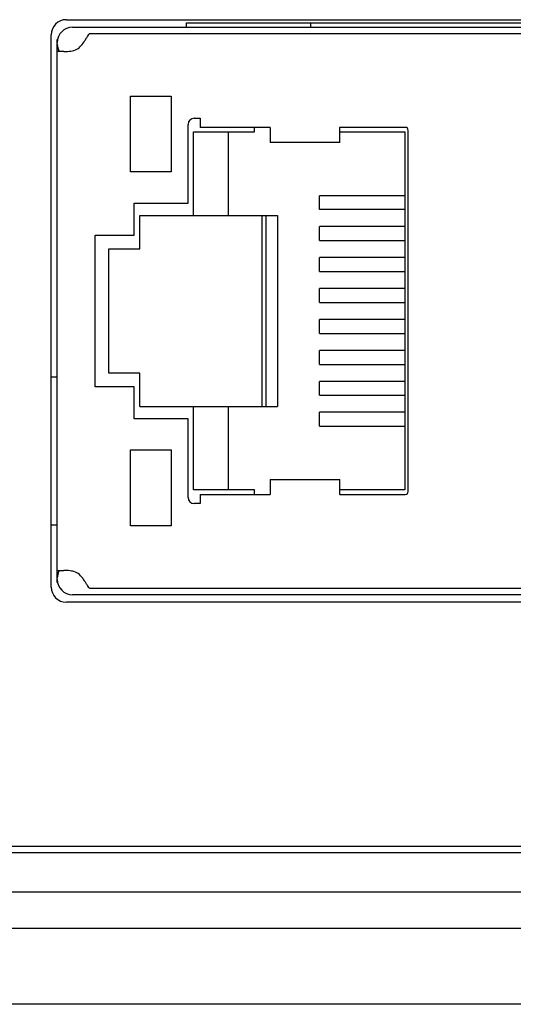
# Model space of a CAD drawing. Header units: millimetres. Extents: x 979 to 1689, y 96 to 304.
# Tile 4 of 15: x 1228 to 1245, y 96 to 128. Entities that reach past the tile are written whole.
import ezdxf

# ---------------------------------------------------------------- set-up
doc = ezdxf.new("R2010")
doc.units = ezdxf.units.MM
doc.header["$LTSCALE"] = 32.67
doc.layers.add('00_COMPONENTS', color=7, linetype='CONTINUOUS')

msp = doc.modelspace()

# ---------------------------------------------------------------- linework, layer by layer
at = {"layer": '00_COMPONENTS', "color": 7}
for p, q in [((1229.798, 128.109), (1260.148, 128.109)), ((1229.998, 127.859), (1260.148, 127.859)), ((1233.748, 128.009), (1233.748, 127.859)), ((1233.749, 128.009), (1258.514, 128.009)), ((1237.848, 128.009), (1237.848, 127.859)), ((1229.298, 109.409), (1229.298, 127.609)), ((1230.564, 127.653), (1259.798, 127.653)), ((1229.509, 127.459), (1229.498, 127.459)), ((1229.498, 109.559), (1229.498, 127.459)), ((1229.713, 127.059), (1229.498, 127.059)), ((1231.908, 125.589), (1233.258, 125.589)), ((1231.908, 123.089), (1231.908, 125.589)), ((1233.258, 125.589), (1233.258, 123.089)), ((1233.808, 122.059), (1233.808, 124.659)), ((1234.008, 124.859), (1234.208, 124.859)), ((1234.208, 124.859), (1234.208, 124.559)), ((1233.988, 124.409), (1235.998, 124.409)), ((1233.988, 121.659), (1233.988, 124.409)), ((1236.518, 124.559), (1234.208, 124.559)), ((1235.131, 124.409), (1235.131, 121.659)), ((1235.998, 124.409), (1235.998, 124.559)), ((1236.518, 124.561), (1236.518, 124.059)), ((1238.818, 124.552), (1238.798, 124.552)), ((1238.798, 124.552), (1238.798, 124.409)), ((1238.798, 124.409), (1240.958, 124.409)), ((1238.818, 124.552), (1238.818, 124.561)), ((1240.968, 124.559), (1238.818, 124.559)), ((1238.818, 124.059), (1238.818, 124.409)), ((1240.958, 124.409), (1240.958, 112.609)), ((1241.068, 112.559), (1241.068, 124.459)), ((1238.818, 124.059), (1236.518, 124.059)), ((1233.258, 123.089), (1231.908, 123.089)), ((1232.038, 122.059), (1233.808, 122.059)), ((1232.038, 121.009), (1232.038, 122.059)), ((1240.958, 122.309), (1238.148, 122.309)), ((1238.148, 121.849), (1238.148, 122.309)), ((1240.958, 121.849), (1238.148, 121.849)), ((1232.218, 121.659), (1236.757, 121.659)), ((1232.218, 120.554), (1232.218, 121.659)), ((1236.249, 115.359), (1236.249, 121.659)), ((1236.376, 121.659), (1236.376, 115.359)), ((1236.757, 121.659), (1236.757, 115.359)), ((1240.958, 121.289), (1238.148, 121.289)), ((1238.148, 120.829), (1238.148, 121.289)), ((1230.751, 121.009), (1232.038, 121.009)), ((1230.751, 116.009), (1230.751, 121.009)), ((1238.148, 120.829), (1240.958, 120.829)), ((1231.198, 120.554), (1232.218, 120.554)), ((1231.198, 116.464), (1231.198, 120.554)), ((1240.958, 120.269), (1238.148, 120.269)), ((1238.148, 119.809), (1238.148, 120.269)), ((1238.148, 119.809), (1240.958, 119.809)), ((1240.958, 119.249), (1238.148, 119.249)), ((1238.148, 118.789), (1238.148, 119.249)), ((1238.148, 118.789), (1240.958, 118.789)), ((1240.958, 118.229), (1238.148, 118.229)), ((1238.148, 117.769), (1238.148, 118.229)), ((1238.148, 117.769), (1240.958, 117.769)), ((1240.958, 117.209), (1238.148, 117.209)), ((1238.148, 116.749), (1238.148, 117.209)), ((1238.148, 116.749), (1240.958, 116.749)), ((1229.498, 116.329), (1229.298, 116.329)), ((1232.218, 116.464), (1231.198, 116.464)), ((1232.218, 115.359), (1232.218, 116.464)), ((1240.958, 116.189), (1238.148, 116.189)), ((1238.148, 115.729), (1238.148, 116.189)), ((1232.038, 116.009), (1230.751, 116.009)), ((1232.038, 114.959), (1232.038, 116.009)), ((1238.148, 115.729), (1240.958, 115.729)), ((1232.218, 115.359), (1236.757, 115.359)), ((1233.988, 112.609), (1233.988, 115.359)), ((1235.131, 115.359), (1235.131, 112.609)), ((1233.808, 114.959), (1232.038, 114.959)), ((1233.808, 112.359), (1233.808, 114.959)), ((1240.958, 115.169), (1238.148, 115.169)), ((1238.148, 114.709), (1238.148, 115.169)), ((1238.148, 114.709), (1240.958, 114.709)), ((1231.908, 113.929), (1233.258, 113.929)), ((1231.908, 111.429), (1231.908, 113.929)), ((1233.258, 113.929), (1233.258, 111.429)), ((1236.518, 112.959), (1238.818, 112.959)), ((1236.518, 112.959), (1236.518, 112.456)), ((1238.818, 112.609), (1238.818, 112.959)), ((1235.998, 112.609), (1233.988, 112.609)), ((1235.998, 112.459), (1235.998, 112.609)), ((1240.958, 112.609), (1238.798, 112.609)), ((1238.798, 112.609), (1238.798, 112.466)), ((1234.208, 112.459), (1236.518, 112.459)), ((1234.208, 112.459), (1234.208, 112.159)), ((1238.798, 112.466), (1238.818, 112.466)), ((1238.818, 112.456), (1238.818, 112.466)), ((1238.818, 112.459), (1240.968, 112.459)), ((1234.208, 112.159), (1234.008, 112.159)), ((1229.298, 111.459), (1229.498, 111.459)), ((1233.258, 111.429), (1231.908, 111.429)), ((1229.498, 109.959), (1229.713, 109.959)), ((1229.498, 109.559), (1229.509, 109.559)), ((1259.798, 109.364), (1230.564, 109.364)), ((1260.148, 109.159), (1229.998, 109.159)), ((1260.148, 108.909), (1229.798, 108.909)), ((1288.948, 100.859), (1197.948, 100.859)), ((1197.948, 100.659), (1288.948, 100.659)), ((1288.948, 99.359), (1223.948, 99.359)), ((1288.948, 98.159), (1223.948, 98.159)), ((1286.198, 95.659), (1226.698, 95.659))]:
    msp.add_line(p, q, dxfattribs=at)
for centre, radius, start, end in [((1229.798, 127.609), 0.5, 90, 180), ((1229.998, 127.359), 0.5, 90, 180), ((1229.798, 127.859), 0.8, 284.4775, 298.955), ((1234.008, 124.659), 0.2, 90, 180), ((1240.968, 124.459), 0.1, 0, 90), ((1234.008, 112.359), 0.2, 180, 270), ((1240.968, 112.559), 0.1, 270.0049, 0), ((1229.798, 109.159), 0.8, 61.045, 75.5225), ((1229.798, 109.409), 0.5, 180, 270), ((1229.998, 109.659), 0.5, 180, 270)]:
    msp.add_arc(centre, radius, start, end, dxfattribs=at)
for centre, major_axis, start_param, end_param in [((1229.998, 127.306), (0, 0.5), 1.570796, 2.089089), ((1229.998, 109.711), (0.5, 0), 2.680074, 3.141593), ((1229.998, 109.711), (0, 0.5), 1.052503, 1.109278)]:
    msp.add_ellipse(centre, major_axis=major_axis, ratio=1, start_param=start_param, end_param=end_param, dxfattribs=at)
for points, knots in [([(1230.379, 127.378), (1230.401, 127.41), (1230.44, 127.469), (1230.489, 127.551), (1230.528, 127.611), (1230.552, 127.644), (1230.564, 127.653)], [0, 0, 0, 0, 0.345109, 0.639044, 0.862021, 1, 1, 1, 1]), ([(1230.186, 127.159), (1230.205, 127.175), (1230.277, 127.241), (1230.338, 127.318), (1230.379, 127.378)], [0, 0, 0, 0, 0.254946, 1, 1, 1, 1]), ([(1229.713, 127.059), (1229.735, 127.059), (1229.831, 127.061), (1229.926, 127.072), (1229.998, 127.084)], [0, 0, 0, 0, 0.229212, 1, 1, 1, 1]), ([(1229.998, 109.933), (1229.974, 109.937), (1229.879, 109.951), (1229.784, 109.959), (1229.713, 109.959)], [0, 0, 0, 0, 0.264998, 1, 1, 1, 1]), ([(1230.376, 109.643), (1230.363, 109.662), (1230.307, 109.74), (1230.241, 109.812), (1230.186, 109.859)], [0, 0, 0, 0, 0.24268, 1, 1, 1, 1]), ([(1230.564, 109.364), (1230.552, 109.373), (1230.527, 109.407), (1230.488, 109.468), (1230.438, 109.551), (1230.399, 109.611), (1230.376, 109.643)], [0, 0, 0, 0, 0.137792, 0.360877, 0.654921, 1, 1, 1, 1])]:
    msp.add_open_spline(points, degree=3, knots=knots, dxfattribs=at)

doc.saveas('drawing.dxf')
